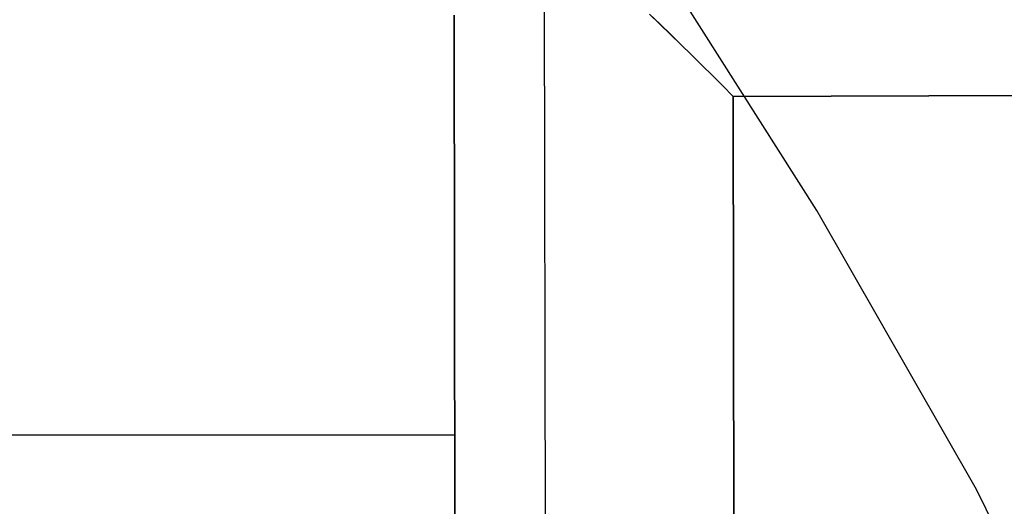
# Model space of a CAD drawing. Header units: millimetres. Extents: x -273 to 273, y -240 to 302.
# Tile 137 of 256: x -187.91 to -176.51, y 220.68 to 226.32. Entities that reach past the tile are written whole.
import ezdxf

# ---------------------------------------------------------------- set-up
doc = ezdxf.new("R2010")
doc.units = ezdxf.units.MM
doc.header["$MEASUREMENT"] = 0
doc.layers.add('IGES level 1', color=7, linetype='Continuous', true_color=0x3e413d)
doc.layers.add('IGES level 2', color=7, linetype='Continuous', true_color=0x008000)

msp = doc.modelspace()

# ---------------------------------------------------------------- linework, layer by layer
at = {"layer": 'IGES level 1'}
for p, q in [((-181.838, 227.524, 410.81), (-181.781, 188.344, 411.562)), ((-180.618, 226.381, 411.466), (-180.497, 226.264, 411.497)), ((-180.496, 226.265, 411.497), (-180.617, 226.382, 411.466)), ((-182.824, 188.303, 409.516), (-182.881, 226.368, 408.783)), ((-182.881, 226.368, 408.783), (-182.824, 188.303, 409.516)), ((-180.497, 226.264, 411.497), (-180.376, 226.146, 411.523)), ((-180.375, 226.147, 411.523), (-180.496, 226.265, 411.497)), ((-180.376, 226.146, 411.523), (-180.254, 226.028, 411.543)), ((-180.253, 226.029, 411.543), (-180.375, 226.147, 411.523)), ((-180.254, 226.028, 411.543), (-180.132, 225.909, 411.558)), ((-180.132, 225.909, 411.558), (-180.253, 226.029, 411.543)), ((-180.132, 225.909, 411.558), (-180.011, 225.789, 411.566)), ((-180.01, 225.789, 411.566), (-180.132, 225.909, 411.558)), ((-180.011, 225.789, 411.566), (-179.889, 225.669, 411.569)), ((-179.889, 225.669, 411.569), (-180.01, 225.789, 411.566)), ((-179.889, 225.669, 411.569), (-179.768, 225.548, 411.566)), ((-179.767, 225.548, 411.566), (-179.889, 225.669, 411.569)), ((-119.837, 225.633, 407.518), (-179.647, 225.427, 411.557)), ((-179.647, 225.427, 411.557), (-119.837, 225.633, 407.518)), ((-179.768, 225.548, 411.566), (-179.647, 225.427, 411.557)), ((-179.647, 225.427, 411.557), (-179.767, 225.548, 411.566)), ((-179.647, 225.427, 411.557), (-179.593, 188.361, 412.271)), ((-179.593, 188.361, 412.271), (-179.647, 225.427, 411.557)), ((-207.726, 221.506, 92.579), (-182.874, 221.506, 408.877))]:
    msp.add_line(p, q, dxfattribs=at)
at = {"layer": 'IGES level 2', "color": 31, "true_color": 0xfabe47}
for p, q in [((-178.68, 224.107, 730.51), (-180.646, 227.203, 738.362)), ((-176.832, 220.873, 722.291), (-178.68, 224.107, 730.51)), ((-173.464, 214.105, 704.889), (-176.832, 220.873, 722.291))]:
    msp.add_line(p, q, dxfattribs=at)

doc.saveas('drawing.dxf')
